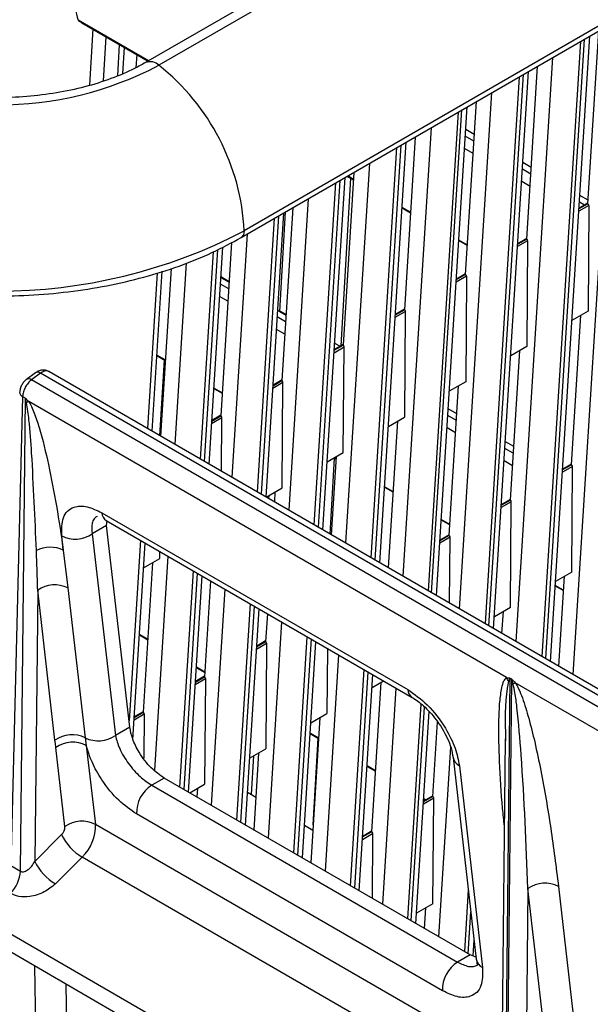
# Model space of a CAD drawing. Header units: millimetres. Extents: x 16 to 503, y 3 to 290.
# Tile 25 of 172: x 96.65 to 99.7, y 76.05 to 81.3. Entities that reach past the tile are written whole.
import ezdxf

# ---------------------------------------------------------------- set-up
doc = ezdxf.new("R2010")
doc.units = ezdxf.units.MM

msp = doc.modelspace()

# ---------------------------------------------------------------- linework, layer by layer
at = {"color": 7, "linetype": 'Continuous', "lineweight": 25}
for p, q in [((102.0044, 73.3086), (84.8162, 83.2311)), ((100.568, 82.9407), (97.3261, 81.0692)), ((100.639, 82.926), (97.3972, 81.0545)), ((97.8362, 80.137), (101.078, 82.0085)), ((101.0939, 82.0437), (97.8521, 80.1722)), ((97.3418, 81.0782), (96.9659, 81.2953)), ((96.9857, 81.2812), (97.3395, 81.0769)), ((99.607, 77.8085), (99.8252, 81.2852)), ((97.0451, 81.2491), (97.0275, 80.9481)), ((99.6853, 80.3173), (99.7431, 81.2379)), ((97.1019, 80.9713), (97.1157, 81.2062)), ((97.1773, 80.9991), (97.187, 81.165)), ((99.6457, 81.1816), (99.4401, 77.9048)), ((99.4604, 77.8931), (99.6675, 81.1942)), ((99.4862, 77.8782), (99.6952, 81.2102)), ((97.2051, 81.011), (97.2132, 81.1499)), ((97.2788, 81.112), (97.2747, 81.0416)), ((99.3035, 77.9837), (99.4988, 81.0968)), ((99.1568, 78.0684), (99.3411, 81.0058)), ((99.1826, 78.0535), (99.3689, 81.0218)), ((99.359, 80.1288), (99.4167, 81.0495)), ((99.3194, 80.9932), (99.1366, 78.0801)), ((98.9999, 78.1589), (99.1725, 80.9084)), ((99.0326, 79.9404), (99.0904, 80.8611)), ((98.8343, 78.2546), (98.9944, 80.8056)), ((98.852, 78.2443), (99.0134, 80.8166)), ((98.8778, 78.2294), (99.0412, 80.8327)), ((98.8488, 80.7216), (98.6989, 78.3327)), ((99.0794, 80.6863), (99.0337, 80.7127)), ((98.5756, 78.4039), (98.7162, 80.645)), ((98.764, 80.6726), (98.7063, 79.752)), ((99.0772, 80.6505), (99.0314, 80.6769)), ((98.5295, 78.4305), (98.6667, 80.6164)), ((98.6884, 80.629), (98.5497, 78.4188)), ((99.073, 80.5844), (99.0273, 80.6108)), ((98.5197, 80.5316), (98.3929, 78.5094)), ((99.383, 80.511), (99.3385, 80.5367)), ((98.4377, 80.4842), (98.3799, 79.5636)), ((99.3807, 80.4753), (99.3362, 80.5009)), ((98.226, 78.6057), (98.3403, 80.428)), ((98.3621, 80.4406), (98.2462, 78.5941)), ((98.272, 78.5792), (98.3898, 80.4566)), ((98.3689, 79.5601), (98.4211, 80.4526)), ((98.4019, 80.4636), (98.4352, 80.4444)), ((98.4353, 80.447), (98.4042, 80.4649)), ((99.3766, 80.4092), (99.3321, 80.4349)), ((98.1934, 80.3432), (98.0893, 78.6846)), ((99.6674, 80.3097), (99.6397, 80.3257)), ((99.6865, 80.3358), (99.642, 80.3615)), ((97.9685, 78.7544), (98.0635, 80.2682)), ((98.0422, 79.7432), (98.0732, 80.2739)), ((98.1113, 80.2958), (98.0536, 79.3752)), ((98.6942, 80.2949), (98.7387, 80.2692)), ((98.7389, 80.2718), (98.6944, 80.2975)), ((99.6904, 80.308), (99.6367, 80.277)), ((99.6853, 80.3173), (99.6375, 80.2896)), ((99.6855, 80.3202), (99.6377, 80.2925)), ((99.6855, 80.3199), (99.6377, 80.2923)), ((99.6904, 80.308), (99.6861, 79.7452)), ((97.9224, 78.781), (98.014, 80.2396)), ((98.0357, 80.2522), (97.9427, 78.7693)), ((97.7852, 80.1107), (97.7272, 79.1868)), ((97.867, 80.1548), (97.7858, 78.8599)), ((98.9965, 80.1204), (99.0423, 80.094)), ((99.0424, 80.0965), (98.9967, 80.1229)), ((99.364, 80.1196), (99.3103, 80.0886)), ((99.359, 80.1288), (99.3111, 80.1012)), ((99.3592, 80.1318), (99.3113, 80.1041)), ((99.3591, 80.1315), (99.3113, 80.1039)), ((99.364, 80.1196), (99.3598, 79.5568)), ((97.6189, 78.9562), (97.6882, 80.0607)), ((97.7099, 80.0719), (97.6391, 78.9445)), ((97.6649, 78.9296), (97.7375, 80.0861)), ((97.3614, 79.1048), (97.4149, 79.9569)), ((97.4619, 79.9716), (97.4059, 79.0792)), ((97.5428, 80.0006), (97.4822, 79.0351)), ((97.3876, 79.9483), (97.3356, 79.1197)), ((97.7274, 79.9249), (97.7719, 79.8992)), ((97.772, 79.9013), (97.7275, 79.927)), ((99.0377, 79.9312), (98.9826, 79.8994)), ((99.0326, 79.9404), (98.9834, 79.912)), ((99.0328, 79.9434), (98.9836, 79.915)), ((99.0328, 79.9431), (98.9836, 79.9147)), ((99.0377, 79.9312), (99.0334, 79.3684)), ((97.7696, 79.8634), (97.7251, 79.8891)), ((97.7655, 79.7974), (97.721, 79.823)), ((98.0309, 79.7497), (98.0422, 79.7432)), ((98.6584, 79.7244), (98.7063, 79.752)), ((98.7064, 79.755), (98.6586, 79.7273)), ((98.7064, 79.7547), (98.6586, 79.7271)), ((99.6861, 79.7452), (99.6002, 79.6956)), ((98.0732, 79.6882), (98.0287, 79.7139)), ((98.0422, 79.7432), (98.0754, 79.724)), ((98.0756, 79.7261), (98.0457, 79.7433)), ((98.6576, 79.7118), (98.7114, 79.7429)), ((98.7114, 79.7429), (98.7077, 79.1803)), ((99.5981, 78.9265), (99.6481, 79.7232)), ((98.069, 79.6221), (98.0245, 79.6478)), ((98.3313, 79.5234), (98.385, 79.5544)), ((98.3321, 79.536), (98.3799, 79.5636)), ((98.3801, 79.5666), (98.3322, 79.5389)), ((98.3801, 79.5663), (98.3322, 79.5387)), ((98.3345, 79.5744), (98.3641, 79.5573)), ((98.3807, 78.9916), (98.385, 79.5544)), ((99.2717, 78.7381), (99.3217, 79.5348)), ((99.3598, 79.5568), (99.2739, 79.5072)), ((97.3867, 79.5078), (97.4312, 79.4821)), ((97.4313, 79.4847), (97.3868, 79.5104)), ((97.4025, 79.0811), (97.4261, 79.4851)), ((96.7383, 79.4168), (96.6904, 79.3813)), ((96.7656, 79.4145), (96.7178, 79.379)), ((101.9259, 76.3724), (96.7178, 79.379)), ((101.9753, 76.407), (96.7656, 79.4145)), ((102.0217, 76.4145), (96.8095, 79.4234)), ((98.0537, 79.3782), (98.0059, 79.3505)), ((98.0537, 79.3779), (98.0059, 79.3503)), ((97.6902, 79.3326), (97.7347, 79.3069)), ((97.7349, 79.3095), (97.6904, 79.3352)), ((98.0049, 79.335), (98.0586, 79.366)), ((98.0057, 79.3476), (98.0536, 79.3752)), ((98.0543, 78.8032), (98.0586, 79.366)), ((98.9454, 78.5497), (98.9953, 79.3464)), ((99.0334, 79.3684), (98.9462, 79.318)), ((96.6701, 79.29), (96.607, 76.7907)), ((96.6586, 76.7609), (96.6851, 79.2813)), ((96.6701, 79.29), (96.6851, 79.2813)), ((99.2511, 77.7919), (96.7029, 79.263)), ((98.9861, 79.1983), (98.9403, 79.2247)), ((97.6785, 79.1466), (97.7323, 79.1776)), ((97.6793, 79.1592), (97.7272, 79.1868)), ((97.7274, 79.1898), (97.6795, 79.1621)), ((97.7274, 79.1895), (97.6795, 79.1619)), ((97.7301, 78.892), (97.7323, 79.1776)), ((98.6211, 79.1304), (98.7077, 79.1803)), ((98.9838, 79.1625), (98.9381, 79.1889)), ((98.669, 79.158), (98.6201, 78.3782)), ((98.9797, 79.0964), (98.9339, 79.1228)), ((99.2873, 78.9873), (99.2428, 79.013)), ((99.2896, 79.0231), (99.2451, 79.0487)), ((98.2948, 78.942), (98.3807, 78.9916)), ((98.3102, 78.5571), (98.3338, 78.9611)), ((98.3426, 78.9696), (98.3165, 78.5535)), ((98.3308, 78.9628), (98.3418, 78.9564)), ((98.342, 78.959), (98.3331, 78.9641)), ((99.2832, 78.9212), (99.2387, 78.9469)), ((99.6031, 78.9173), (99.5494, 78.8863)), ((99.5981, 78.9265), (99.5502, 78.8989)), ((99.5983, 78.9294), (99.5504, 78.9018)), ((99.5982, 78.9292), (99.5504, 78.9016)), ((99.5989, 78.3544), (99.6031, 78.9173)), ((97.9692, 78.754), (98.0543, 78.8032)), ((98.6008, 78.8069), (98.6453, 78.7812)), ((98.6455, 78.7838), (98.601, 78.8095)), ((97.9838, 78.7455), (97.9848, 78.7631)), ((98.0163, 78.7812), (98.013, 78.7287)), ((99.2768, 78.7289), (99.2231, 78.6979)), ((99.2717, 78.7381), (99.2239, 78.7105)), ((99.2719, 78.741), (99.224, 78.7134)), ((99.2719, 78.7408), (99.224, 78.7132)), ((99.2725, 78.166), (99.2768, 78.7289)), ((97.0927, 78.6705), (98.7245, 77.7285)), ((97.1178, 78.6024), (97.0411, 78.5581)), ((97.116, 78.629), (98.7478, 77.6869)), ((97.1178, 78.6024), (97.1203, 78.6284)), ((97.2418, 77.5277), (97.1178, 78.6024)), ((98.9031, 78.6324), (98.9489, 78.606)), ((98.949, 78.6085), (98.9033, 78.635)), ((96.8872, 78.4712), (96.8785, 78.5468)), ((97.0411, 78.5581), (97.1651, 77.4834)), ((98.9504, 78.5405), (98.8954, 78.5087)), ((98.9454, 78.5497), (98.8962, 78.5213)), ((98.9455, 78.5526), (98.8963, 78.5242)), ((98.9455, 78.5524), (98.8963, 78.524)), ((98.9477, 78.1891), (98.9504, 78.5405)), ((97.2982, 78.5238), (97.2379, 77.5623)), ((97.2584, 77.4631), (97.324, 78.5089)), ((96.8872, 78.4712), (96.9117, 78.2704)), ((97.4448, 78.4391), (97.3732, 77.298)), ((97.4016, 78.4264), (97.4019, 78.4639)), ((97.3636, 78.4044), (97.3136, 77.6077)), ((97.3157, 78.3768), (97.4016, 78.4264)), ((97.5092, 77.2084), (97.5815, 78.3602)), ((97.6017, 78.3485), (97.5295, 77.1968)), ((97.5553, 77.1819), (97.6275, 78.3336)), ((99.5989, 78.3544), (99.5129, 78.3048)), ((99.5307, 77.8525), (99.5608, 78.3325)), ((97.672, 78.3079), (97.6399, 77.7961)), ((99.5115, 78.2812), (99.556, 78.2555)), ((99.5561, 78.2581), (99.5116, 78.2838)), ((96.7505, 78.2583), (96.7353, 76.8129)), ((96.8427, 77.4592), (96.7505, 78.2583)), ((96.9117, 78.2704), (97.0039, 77.4713)), ((97.7484, 78.2639), (97.6761, 77.1121)), ((97.8128, 77.0332), (97.885, 78.185)), ((97.9053, 78.1733), (97.833, 77.0215)), ((97.8588, 77.0066), (97.9311, 78.1584)), ((97.9756, 78.1327), (97.9663, 77.9845)), ((99.2725, 78.166), (99.1866, 78.1164)), ((99.2271, 78.0278), (99.2344, 78.1441)), ((98.0519, 78.0886), (97.9796, 76.9369)), ((97.2933, 78.0198), (97.3378, 77.9941)), ((97.338, 77.9967), (97.2935, 78.0224)), ((97.9176, 77.9442), (97.9713, 77.9752)), ((97.9184, 77.9569), (97.9663, 77.9845)), ((97.9665, 77.9874), (97.9186, 77.9598)), ((97.9665, 77.9872), (97.9186, 77.9596)), ((97.9713, 77.9752), (97.9671, 77.4124)), ((98.1163, 76.858), (98.1886, 78.0098)), ((98.2088, 77.9981), (98.1365, 76.8463)), ((98.1623, 76.8314), (98.2346, 77.9832)), ((98.3555, 77.9134), (98.2832, 76.7616)), ((98.2961, 77.9477), (98.2934, 77.6008)), ((97.5969, 77.8446), (97.6414, 77.8189)), ((97.6415, 77.8215), (97.597, 77.8472)), ((98.4198, 76.6828), (98.4921, 77.8345)), ((98.5123, 77.8228), (98.4401, 76.6711)), ((98.4659, 76.6562), (98.5382, 77.8079)), ((97.5913, 77.7558), (97.645, 77.7868)), ((97.5921, 77.7685), (97.6399, 77.7961)), ((97.6401, 77.7988), (97.5922, 77.7712)), ((97.6401, 77.799), (97.5923, 77.7714)), ((97.645, 77.7868), (97.6407, 77.224)), ((98.5817, 77.7672), (98.5317, 76.9705)), ((98.5339, 77.7396), (98.5952, 77.775)), ((99.2688, 77.7898), (99.2423, 75.2694)), ((99.2531, 75.2631), (99.2797, 77.7835)), ((99.2797, 77.7835), (99.2688, 77.7898)), ((101.8464, 76.2937), (99.2982, 77.7647)), ((98.6615, 77.7367), (98.5892, 76.585)), ((98.7246, 76.5068), (98.7964, 77.6509)), ((97.2649, 77.5674), (97.3186, 77.5984)), ((97.2657, 77.5801), (97.3136, 77.6077)), ((97.3138, 77.6106), (97.2659, 77.583)), ((97.3137, 77.6104), (97.2659, 77.5827)), ((97.3186, 77.5984), (97.3168, 77.3621)), ((98.2075, 77.5512), (98.2934, 77.6008)), ((98.7424, 76.4966), (98.8139, 77.6365)), ((98.7682, 76.4817), (98.8391, 77.6114)), ((98.2554, 77.5788), (98.2069, 76.8057)), ((98.8581, 77.1589), (98.8831, 77.5571)), ((97.2418, 77.5277), (97.1651, 77.4834)), ((98.2039, 77.4941), (98.2484, 77.4685)), ((98.2486, 77.471), (98.2041, 77.4967)), ((97.0039, 77.4713), (97.0098, 77.4311)), ((98.2195, 77.007), (98.2465, 77.4695)), ((99.2448, 77.4653), (99.2222, 75.3148)), ((99.2458, 77.4654), (99.2454, 77.4544)), ((96.8958, 76.999), (96.8473, 77.4198)), ((97.0098, 77.4311), (97.0584, 77.0103)), ((97.8812, 77.3628), (97.9671, 77.4124)), ((97.929, 77.3904), (97.9033, 76.9809)), ((98.8903, 76.4112), (98.9537, 77.4215)), ((97.8915, 77.1685), (97.9037, 77.3758)), ((98.9662, 77.3673), (99.0902, 76.2926)), ((98.5075, 77.3189), (98.552, 77.2932)), ((98.5521, 77.2958), (98.5076, 77.3215)), ((98.9998, 77.3222), (99.1239, 76.2474)), ((97.4254, 77.2568), (97.3589, 77.2184)), ((99.0572, 76.3148), (97.4254, 77.2568)), ((97.3589, 77.2184), (98.9907, 76.2764)), ((97.5615, 77.1783), (97.6407, 77.224)), ((97.6027, 77.202), (97.5998, 77.1562)), ((97.8697, 77.1811), (97.8915, 77.1685)), ((97.8915, 77.1685), (97.9143, 77.1554)), ((98.8631, 77.1497), (98.8081, 77.1179)), ((98.8581, 77.1589), (98.8089, 77.1305)), ((98.8583, 77.1619), (98.8091, 77.1335)), ((98.8583, 77.1616), (98.8091, 77.1332)), ((98.8098, 77.1444), (98.8189, 77.1391)), ((98.8212, 77.1405), (98.8099, 77.147)), ((98.8589, 76.5869), (98.8631, 77.1497)), ((98.9097, 76.1238), (97.2779, 77.0658)), ((99.2268, 75.7585), (97.0584, 77.0103)), ((98.1733, 77.0058), (98.2178, 76.9801)), ((98.4839, 76.9429), (98.5317, 76.9705)), ((98.5319, 76.9732), (98.484, 76.9456)), ((98.5319, 76.9735), (98.4841, 76.9458)), ((96.7353, 76.8129), (96.8782, 76.9554)), ((98.4831, 76.9303), (98.5369, 76.9614)), ((98.5369, 76.9614), (98.5346, 76.6165)), ((96.9876, 76.8359), (96.8448, 76.6934)), ((99.2246, 75.5445), (96.9876, 76.8359)), ((96.607, 76.7907), (96.6586, 76.7609)), ((99.0476, 76.6619), (99.0269, 76.3323)), ((99.3658, 76.6682), (99.3517, 75.3197)), ((99.5013, 75.495), (99.3658, 76.6682)), ((99.5284, 76.6795), (99.6638, 75.5063)), ((98.8589, 76.5869), (98.7716, 76.5365)), ((98.8139, 76.4552), (98.8208, 76.5649)), ((99.0472, 76.3206), (99.0612, 76.5442)), ((96.3127, 76.4995), (98.9471, 74.9788)), ((99.0731, 76.3083), (99.0785, 76.3941)), ((99.0572, 76.3148), (98.9907, 76.2764)), ((99.0925, 76.3005), (99.0572, 76.3148)), ((96.7787, 73.8575), (96.7357, 76.2553)), ((96.8999, 76.1606), (96.9411, 73.859))]:
    msp.add_line(p, q, dxfattribs=at)
at = {"color": 7, "linetype": 'Continuous', "lineweight": 25, "flags": 128}
for points in [[(97.8521, 80.1722), (97.848, 80.1506), (97.8362, 80.137), (97.8362, 80.137)], [(96.8473, 77.4198), (96.8447, 77.4418), (96.8427, 77.4592)]]:
    msp.add_lwpolyline(points, dxfattribs=at)
at = {"color": 7, "linetype": 'Continuous', "lineweight": 25}
for centre, radius, start, end in [((97.3504, 81.0076), 0.0663, 45.1041, 111.3784), ((96.5383, 82.6969), 1.8534, 242.391, 297.609), ((96.6512, 80.1114), 1.2025, 2.8991, 51.6555), ((99.6785, 80.3075), 0.0119, 2.4525, 54.9484), ((96.5383, 82.6988), 2.8477, 242.5243, 297.4757), ((99.3521, 80.1191), 0.0119, 2.4525, 54.9484), ((99.0258, 79.9307), 0.0119, 2.4525, 54.9484), ((98.0441, 79.7401), 0.00363, 64.3796, 121.4696), ((98.3731, 79.5539), 0.0119, 2.4525, 54.9484), ((96.7023, 79.3587), 0.0256, 52.621, 117.7117), ((96.7501, 79.3942), 0.0256, 52.633, 117.6193), ((98.0467, 79.3655), 0.0119, 2.4525, 54.9484), ((96.6814, 79.3146), 0.0271, 183.8568, 245.422), ((96.831, 78.9957), 0.2964, 115.6002, 118.2179), ((97.7204, 79.1771), 0.0119, 2.4525, 54.9484), ((99.5912, 78.9167), 0.0119, 2.4525, 54.9484), ((99.2649, 78.7283), 0.0119, 2.4525, 54.9484), ((97.1447, 78.6723), 0.052, 182.0475, 236.5063), ((96.9502, 78.6907), 0.1608, 243.534, 304.4325), ((98.9385, 78.5399), 0.0119, 2.4525, 54.9484), ((96.8183, 78.3221), 0.1643, 65.1792, 116.9377), ((96.8415, 78.1252), 0.1613, 64.2147, 124.3688), ((97.9594, 77.9747), 0.0119, 2.4525, 54.9484), ((97.6331, 77.7863), 0.0119, 2.4525, 54.9484), ((99.1414, 77.7161), 0.1333, 25.0176, 34.6712), ((99.4777, 77.4274), 0.3821, 118.021, 119.9929), ((98.7764, 77.7303), 0.052, 182.0361, 236.6694), ((97.3067, 77.5979), 0.0119, 2.4525, 54.9484), ((96.9338, 77.3261), 0.1613, 64.2147, 124.3688), ((96.9382, 77.2872), 0.1608, 63.534, 124.4325), ((97.0741, 77.6165), 0.1613, 244.2147, 304.3688), ((99.0269, 77.3775), 0.0616, 189.4144, 243.9062), ((97.4511, 77.0717), 0.1733, 122.1492, 181.9668), ((98.8512, 77.1492), 0.0119, 2.4525, 54.9484), ((96.9867, 76.8664), 0.1608, 63.534, 124.4325), ((96.8381, 76.997), 0.0578, 313.8896, 1.9674), ((96.8275, 77.0024), 0.2311, 313.8896, 1.9674), ((97.1291, 77.0754), 0.2782, 205.5523, 239.4318), ((96.9863, 76.9329), 0.2782, 205.5523, 239.4318), ((96.4779, 76.7715), 0.181, 314.5697, 356.6442), ((99.4567, 76.5356), 0.1608, 63.534, 124.4325), ((99.151, 76.3028), 0.0616, 189.4658, 243.9032), ((99.0828, 76.1297), 0.1733, 122.1492, 181.9668)]:
    msp.add_arc(centre, radius, start, end, dxfattribs=at)
for points, knots in [([(96.8611, 81.8614), (96.8676, 81.8148), (96.8805, 81.7218), (96.9045, 81.5747), (96.93, 81.433), (96.9551, 81.3367), (96.9659, 81.2953)], [0, 0, 0, 0, 0.250048, 0.499825, 0.784632, 1, 1, 1, 1]), ([(96.9659, 81.2953), (96.966, 81.2951), (96.9661, 81.2947), (96.9666, 81.2939), (96.9684, 81.2921), (96.9749, 81.2872), (96.9811, 81.2841), (96.9859, 81.2817)], [0, 0, 0, 0, 0.020022, 0.043949, 0.106749, 0.301686, 1, 1, 1, 1]), ([(97.3261, 81.0692), (97.3067, 81.0585), (97.25, 81.0271), (97.1429, 80.9817), (97.0026, 80.9378), (96.8512, 80.9057), (96.6925, 80.8863), (96.53, 80.8802), (96.3676, 80.8877), (96.2092, 80.9084), (96.0584, 80.9419), (95.9192, 80.9871), (95.8181, 81.0315), (95.7656, 81.0607), (95.7504, 81.0692)], [0, 0, 0, 0, 0.047327, 0.138203, 0.22941, 0.320928, 0.412706, 0.504648, 0.596646, 0.688565, 0.780273, 0.871656, 0.962618, 1, 1, 1, 1]), ([(96.043, 79.866), (96.0524, 79.8641), (96.1292, 79.8493), (96.2797, 79.8346), (96.4912, 79.8233), (96.7041, 79.8276), (96.9146, 79.8457), (97.1204, 79.878), (97.3187, 79.9239), (97.5068, 79.9832), (97.6817, 80.0535), (97.7852, 80.1095), (97.8362, 80.137)], [0, 0, 0, 0, 0.015462, 0.125132, 0.234756, 0.344367, 0.453998, 0.563676, 0.673438, 0.78332, 0.893353, 1, 1, 1, 1]), ([(98.7063, 79.752), (98.707, 79.7515), (98.7086, 79.7503), (98.7103, 79.7476), (98.7113, 79.745), (98.7114, 79.7436), (98.7114, 79.7429)], [0, 0, 0, 0, 0.271039, 0.562257, 0.788992, 1, 1, 1, 1]), ([(96.8105, 79.4228), (96.8048, 79.4255), (96.7934, 79.4307), (96.7737, 79.4312), (96.7552, 79.4272), (96.7452, 79.421), (96.7408, 79.4182)], [0, 0, 0, 0, 0.269313, 0.537138, 0.796018, 1, 1, 1, 1]), ([(96.6904, 79.3813), (96.6857, 79.3772), (96.6763, 79.3691), (96.6647, 79.3512), (96.6564, 79.3314), (96.6551, 79.319), (96.6544, 79.3128)], [0, 0, 0, 0, 0.247017, 0.4957498, 0.7465859, 1, 1, 1, 1]), ([(96.7178, 79.379), (96.7115, 79.3736), (96.6989, 79.3629), (96.6834, 79.3395), (96.6725, 79.3139), (96.6709, 79.2979), (96.6701, 79.29)], [0, 0, 0, 0, 0.248366, 0.497821, 0.748365, 1, 1, 1, 1]), ([(96.8098, 79.4218), (96.8084, 79.423), (96.8027, 79.428), (96.7867, 79.4268), (96.7727, 79.4186), (96.7656, 79.4145)], [0, 0, 0, 0, 0.1361924, 0.5680962, 1, 1, 1, 1]), ([(96.6851, 79.2813), (96.6884, 79.2778), (96.6942, 79.2717), (96.7002, 79.2656), (96.7029, 79.263)], [0, 0, 0, 0, 0.559998, 1, 1, 1, 1]), ([(96.6908, 79.2568), (96.6897, 79.2614), (96.6877, 79.2695), (96.6859, 79.2777), (96.6851, 79.2813)], [0, 0, 0, 0, 0.560001, 1, 1, 1, 1]), ([(96.7438, 78.4686), (96.7361, 78.6415), (96.7258, 78.8723), (96.7096, 79.1349), (96.6955, 79.2265), (96.6908, 79.2568)], [0, 0, 0, 0, 0.666276, 0.889402, 1, 1, 1, 1]), ([(96.7029, 79.263), (96.7078, 79.2545), (96.7195, 79.234), (96.7383, 79.187), (96.7725, 79.0822), (96.8113, 78.9169), (96.8533, 78.6995), (96.8756, 78.5495), (96.8872, 78.4712)], [0, 0, 0, 0, 0.030298, 0.0727, 0.165922, 0.41015, 0.69201, 1, 1, 1, 1]), ([(96.8785, 78.5468), (96.8785, 78.5818), (96.8784, 78.6547), (96.9343, 78.7054), (97.0107, 78.7097), (97.0661, 78.6832), (97.0927, 78.6705)], [0, 0, 0, 0, 0.271211, 0.563669, 0.79051, 1, 1, 1, 1]), ([(97.0672, 78.6513), (97.0617, 78.6471), (97.0501, 78.6382), (97.0369, 78.6099), (97.0394, 78.5782), (97.0411, 78.5581)], [0, 0, 0, 0, 0.246086, 0.51993, 1, 1, 1, 1]), ([(96.7505, 78.2583), (96.7494, 78.2975), (96.7474, 78.3675), (96.7449, 78.4377), (96.7438, 78.4686)], [0, 0, 0, 0, 0.56, 1, 1, 1, 1]), ([(99.2399, 77.0014), (99.2367, 77.0325), (99.2246, 77.1489), (99.2133, 77.3351), (99.2088, 77.5246), (99.2137, 77.6555), (99.2234, 77.7277), (99.2339, 77.7728), (99.2462, 77.7865), (99.2511, 77.7919)], [0, 0, 0, 0, 0.107917, 0.4051662, 0.6656158, 0.8025964, 0.9057673, 0.9626107, 1, 1, 1, 1]), ([(99.2622, 77.7725), (99.2599, 77.7604), (99.2417, 77.6675), (99.2439, 77.5594), (99.2458, 77.4654)], [0, 0, 0, 0, 0.12984, 1, 1, 1, 1]), ([(99.2511, 77.7919), (99.2543, 77.7915), (99.2601, 77.7907), (99.2661, 77.7901), (99.2688, 77.7898)], [0, 0, 0, 0, 0.560002, 1, 1, 1, 1]), ([(99.2688, 77.7898), (99.2675, 77.7865), (99.2652, 77.7807), (99.2631, 77.775), (99.2622, 77.7725)], [0, 0, 0, 0, 0.559999, 1, 1, 1, 1]), ([(99.2797, 77.7835), (99.2831, 77.78), (99.2891, 77.7736), (99.2954, 77.7675), (99.2982, 77.7647)], [0, 0, 0, 0, 0.559998, 1, 1, 1, 1]), ([(99.2867, 77.7584), (99.2853, 77.763), (99.2829, 77.7713), (99.2806, 77.7798), (99.2797, 77.7835)], [0, 0, 0, 0, 0.5600014, 1, 1, 1, 1]), ([(99.3658, 76.6682), (99.3565, 76.9044), (99.344, 77.223), (99.3136, 77.5748), (99.2995, 77.7009), (99.2901, 77.743), (99.2867, 77.7584)], [0, 0, 0, 0, 0.661333, 0.891909, 0.960502, 1, 1, 1, 1]), ([(99.2982, 77.7647), (99.3044, 77.7539), (99.3198, 77.7271), (99.3439, 77.6633), (99.373, 77.5686), (99.4047, 77.4398), (99.446, 77.2432), (99.49, 76.9853), (99.5155, 76.7826), (99.5284, 76.6795)], [0, 0, 0, 0, 0.027831, 0.068909, 0.163042, 0.277286, 0.416091, 0.703095, 1, 1, 1, 1]), ([(98.7245, 77.7285), (98.7597, 77.7037), (98.8332, 77.6522), (98.9235, 77.5331), (98.9815, 77.4165), (98.9939, 77.3528), (98.9998, 77.3222)], [0, 0, 0, 0, 0.26931, 0.56119, 0.788964, 1, 1, 1, 1]), ([(98.7477, 77.687), (98.7679, 77.6735), (98.7994, 77.6523), (98.8432, 77.6083), (98.8773, 77.5674), (98.9094, 77.52), (98.9368, 77.4686), (98.9577, 77.4154), (98.9633, 77.3835), (98.9662, 77.3672)], [0, 0, 0, 0, 0.201478, 0.315263, 0.437285, 0.567242, 0.704751, 0.849227, 1, 1, 1, 1]), ([(97.4254, 77.2568), (97.4019, 77.2733), (97.353, 77.3076), (97.2927, 77.3871), (97.2541, 77.4648), (97.2458, 77.5073), (97.2418, 77.5277)], [0, 0, 0, 0, 0.26931, 0.56119, 0.788964, 1, 1, 1, 1]), ([(97.1651, 77.4834), (97.1711, 77.4607), (97.1806, 77.425), (97.2083, 77.3734), (97.2345, 77.3338), (97.264, 77.2974), (97.3058, 77.2542), (97.3379, 77.2326), (97.3589, 77.2184)], [0, 0, 0, 0, 0.2413766, 0.3790551, 0.5027951, 0.6357354, 0.7624671, 1, 1, 1, 1]), ([(97.2779, 77.0658), (97.2459, 77.0879), (97.1796, 77.1336), (97.0956, 77.2373), (97.0367, 77.3413), (97.0186, 77.4018), (97.0098, 77.4311)], [0, 0, 0, 0, 0.271197, 0.560805, 0.787172, 1, 1, 1, 1]), ([(98.5317, 76.9705), (98.5325, 76.97), (98.534, 76.9688), (98.5357, 76.9661), (98.5367, 76.9635), (98.5368, 76.9621), (98.5369, 76.9614)], [0, 0, 0, 0, 0.271039, 0.562257, 0.788992, 1, 1, 1, 1]), ([(96.6586, 76.7609), (96.6611, 76.7598), (96.6664, 76.7575), (96.6758, 76.7576), (96.6862, 76.7607), (96.7015, 76.7692), (96.7195, 76.7864), (96.73, 76.804), (96.7353, 76.8129)], [0, 0, 0, 0, 0.0930819, 0.1916911, 0.303962, 0.4326319, 0.7152575, 1, 1, 1, 1]), ([(96.8448, 76.6934), (96.8258, 76.6776), (96.7865, 76.6452), (96.7141, 76.6234), (96.6498, 76.623), (96.6194, 76.6362), (96.6049, 76.6426)], [0, 0, 0, 0, 0.278394, 0.573118, 0.796437, 1, 1, 1, 1]), ([(99.0902, 76.2925), (99.0917, 76.2816), (99.0947, 76.2606), (99.0963, 76.26), (99.0971, 76.2598)], [0, 0, 0, 0, 0.517897, 1, 1, 1, 1]), ([(99.1239, 76.2474), (99.1239, 76.2124), (99.124, 76.1396), (99.0681, 76.0888), (98.9917, 76.0845), (98.9363, 76.111), (98.9097, 76.1238)], [0, 0, 0, 0, 0.271211, 0.563669, 0.79051, 1, 1, 1, 1]), ([(98.9907, 76.2764), (99.0107, 76.2669), (99.0415, 76.2523), (99.0761, 76.2511), (99.09, 76.2569), (99.0971, 76.2598)], [0, 0, 0, 0, 0.477783, 0.732677, 1, 1, 1, 1])]:
    msp.add_open_spline(points, degree=3, knots=knots, dxfattribs=at)

doc.saveas('drawing.dxf')
